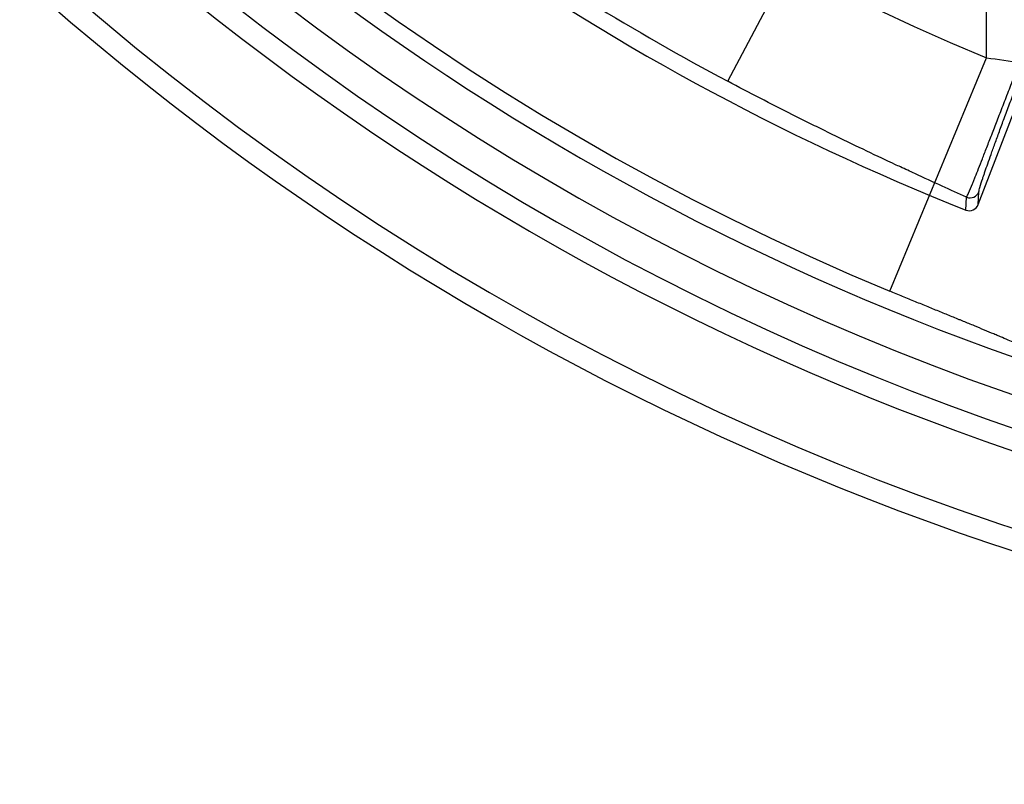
# Model space of a CAD drawing. Header units: millimetres. Extents: x 0 to 297, y 0 to 210.
# Tile 69 of 256: x 142.606 to 142.856, y 92.681 to 92.875. Entities that reach past the tile are written whole.
import ezdxf

# ---------------------------------------------------------------- set-up
doc = ezdxf.new("R2010")
doc.units = ezdxf.units.MM
doc.header["$LTSCALE"] = 16.335
doc.layers.get('0').update_dxf_attribs({"linetype": 'CONTINUOUS'})
doc.layers.add('01_GLOBAL', color=7, linetype='CONTINUOUS')
doc.layers.add('INTFCLR_144815', color=7, linetype='CONTINUOUS')

msp = doc.modelspace()

# ---------------------------------------------------------------- linework, layer by layer
at = {"color": 7, "linetype": 'Continuous'}
msp.add_circle((144.2368034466, 92.193132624), 3.04, dxfattribs=at)
at = {"color": 9, "linetype": 'Continuous'}
msp.add_arc((144.2368034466, 92.193132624), 3.001038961, 92.9674534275, 177.0325465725, dxfattribs=at)
at = {"layer": '01_GLOBAL', "color": 7, "linetype": 'Continuous'}
msp.add_circle((144.2368034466, 92.193132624), 3.08, dxfattribs=at)
at = {"layer": 'INTFCLR_144815', "color": 6, "linetype": 'Continuous'}
msp.add_line((142.8491512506, 92.8280464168), (142.8888099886, 92.93136096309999), dxfattribs=at)
at = {"layer": 'INTFCLR_144815', "color": 9, "linetype": 'Continuous'}
for p, q in [((142.8511902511, 92.8652112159), (142.8511902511, 92.9021583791)), ((142.7857053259, 92.85926059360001), (142.8044151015, 92.8945531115)), ((142.8267323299, 92.80616385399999), (142.851190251, 92.8652112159)), ((142.8460268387, 92.8266739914), (142.8461733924, 92.8299251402)), ((142.8491512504, 92.8280464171), (142.8493013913, 92.8312914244))]:
    msp.add_line(p, q, dxfattribs=at)
at = {"layer": 'INTFCLR_144815', "color": 6, "linetype": 'Continuous'}
for centre, radius, start, end in [((143.076579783, 93.4093562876), 0.6572577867, 108.7136429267, 257.7559644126), ((143.076579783, 93.4093562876), 0.6797433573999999, 205.4855585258, 293.0456409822), ((143.076579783, 93.4093562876), 0.7037433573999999, 205.4849006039, 292.0062088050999), ((143.0769374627, 93.4086159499), 0.62608, 234.5212267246, 248.35715705), ((142.8469102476, 92.8289050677), 0.0023998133, 248.3984439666, 339.0354278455)]:
    msp.add_arc(centre, radius, start, end, dxfattribs=at)
at = {"layer": 'INTFCLR_144815', "color": 9, "linetype": 'Continuous'}
for centre, radius, start, end in [((143.076579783, 93.4093562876), 0.5509009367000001, 52.2436298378, 307.7563701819), ((143.076579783, 93.4093562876), 0.6528896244, 125.9035433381, 247.5002459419), ((143.0765797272, 93.40935632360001), 0.5889772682, 125.9035433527, 247.5002459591), ((143.076579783, 93.4093562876), 0.6663072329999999, 203.8266800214, 313.0809380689), ((143.076579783, 93.4093562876), 0.6743078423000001, 203.8278898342, 312.5732768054), ((143.076579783, 93.4093562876), 0.6983060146, 203.8266800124, 319.1799903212), ((143.0769374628, 93.4086159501), 0.6217776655, 234.6574089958, 242.0704016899), ((142.8470616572, 92.8321556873), 0.002400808, 248.2862014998, 338.8995234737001)]:
    msp.add_arc(centre, radius, start, end, dxfattribs=at)
for points, knots in [([(142.8461733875, 92.8299251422), (142.8463935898, 92.83023526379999), (142.8468457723, 92.8314004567), (142.8474607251, 92.8327933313), (142.848012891, 92.83416732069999), (142.8485273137, 92.8354485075), (142.8492553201, 92.8372838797), (142.8500398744, 92.83927907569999), (142.8507397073, 92.84106848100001), (142.8515324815, 92.84309940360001), (142.8526002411, 92.8458427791), (142.8537167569, 92.8487203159), (142.8546721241, 92.8511853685), (142.8557004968, 92.8538420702), (142.8570349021, 92.85729172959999), (142.8583977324, 92.8608148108), (142.8595187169, 92.86371462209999), (142.8606656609, 92.86668079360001), (142.8621010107, 92.8703933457), (142.8632484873, 92.8733606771), (142.8638197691, 92.87483910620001)], [0, 0, 0, 0, 0.0236430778, 0.0767295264, 0.0951703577, 0.1156249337, 0.1625662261, 0.2178978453, 0.2488969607, 0.2820025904, 0.3534210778, 0.4318912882, 0.4738682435, 0.5177587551, 0.6089771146, 0.7037892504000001, 0.7525738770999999, 0.8022342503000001, 0.9014758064, 1, 1, 1, 1]), ([(142.8493013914, 92.83129142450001), (142.8493188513, 92.8316559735), (142.8496881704, 92.8327883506), (142.8501006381, 92.834171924), (142.8505487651, 92.8354988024), (142.8509681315, 92.8367320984), (142.8515806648, 92.8384903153), (142.8522566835, 92.8403946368), (142.8528685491, 92.8420982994), (142.8535668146, 92.8440289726), (142.8545175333, 92.846632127), (142.8555234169, 92.84935765), (142.8563898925, 92.85168972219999), (142.8573269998, 92.8542007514), (142.8585502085, 92.857457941), (142.8598076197, 92.8607809), (142.8608471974, 92.8635135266), (142.8619137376, 92.86630699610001), (142.8632546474, 92.8698005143), (142.8643330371, 92.8725901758), (142.8648719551, 92.87397914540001)], [0, 0, 0, 0, 0.0240884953, 0.0774495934, 0.0959404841, 0.1164429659, 0.163446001, 0.2188137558, 0.2498198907, 0.2829222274, 0.3543199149, 0.4327323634, 0.4746715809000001, 0.5185218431, 0.6096300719, 0.7043115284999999, 0.7530199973, 0.8025990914, 0.901666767, 1, 1, 1, 1]), ([(142.8511902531, 92.8652112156), (142.854131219, 92.8648051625), (142.8599903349, 92.8639978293), (142.8672978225, 92.86299221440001), (142.8730927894, 92.8621965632), (142.8787615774, 92.8614188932), (142.885687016, 92.860469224), (142.8925030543, 92.8595346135), (142.8971778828, 92.858892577), (142.8997925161, 92.8585330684), (142.903565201, 92.85801385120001), (142.9089961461, 92.8572643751), (142.9159199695, 92.856301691), (142.9208731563, 92.8556050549), (142.9240119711, 92.85515868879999), (142.9259576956, 92.85488062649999), (142.9291037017, 92.85442742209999), (142.9332177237, 92.85382363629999), (142.9370234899, 92.85324480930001), (142.939416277, 92.8528650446), (142.940623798, 92.85266850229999), (142.9421138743, 92.85242008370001), (142.9439397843, 92.8521111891), (142.9457956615, 92.8517191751), (142.946754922, 92.8515090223), (142.9470586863, 92.85136663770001)], [0, 0, 0, 0, 0.0919337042, 0.1831473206, 0.22841583, 0.2730638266, 0.3603307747, 0.4448754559, 0.486103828, 0.5064501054, 0.5266018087, 0.6040297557, 0.6762182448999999, 0.7430669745, 0.7589192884, 0.7743924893, 0.8039303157, 0.8573439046, 0.9031517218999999, 0.9231328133, 0.9323672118, 0.9410339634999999, 0.9699199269, 0.9896115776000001, 1, 1, 1, 1]), ([(142.8461733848, 92.8299251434), (142.8441239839, 92.8308504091), (142.8397557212, 92.8328273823), (142.8347900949, 92.83509960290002), (142.8312600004, 92.8367310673), (142.8295796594, 92.8375110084), (142.8277213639, 92.8383769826), (142.823921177, 92.84015628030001), (142.8179520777, 92.8429881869), (142.8114385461, 92.84614842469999), (142.8067996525, 92.84844017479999), (142.8041028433, 92.84978497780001), (142.8000152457, 92.8518362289), (142.793868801, 92.8549701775), (142.7884291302, 92.8578166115), (142.7857053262, 92.8592605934)], [0, 0, 0, 0, 0.1003529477, 0.2139883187, 0.243710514, 0.2739099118, 0.2966651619, 0.3352078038, 0.4611790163, 0.5915183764, 0.6583051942, 0.6920950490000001, 0.7260091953, 0.8624130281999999, 1, 1, 1, 1]), ([(142.8622126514, 92.790979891), (142.8621158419, 92.7911032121), (142.8617563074, 92.7913499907), (142.8610613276, 92.7917552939), (142.8600319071, 92.7922712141), (142.8586996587, 92.792896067), (142.8570753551, 92.79362016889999), (142.8555492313, 92.79427960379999), (142.8541953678, 92.79485513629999), (142.8526844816, 92.7954914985), (142.8506684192, 92.7963311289), (142.8481058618, 92.7973881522), (142.8460958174, 92.7982127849), (142.8446999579, 92.7987843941), (142.8437328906, 92.7991802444), (142.8420040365, 92.7998875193), (142.8394833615, 92.8009183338), (142.8369226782, 92.8019668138), (142.834827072, 92.8028264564), (142.8326847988, 92.8037064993), (142.8299836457, 92.80481891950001), (142.8278188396, 92.8057137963), (142.8267323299, 92.80616385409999)], [0, 0, 0, 0, 0.0121768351, 0.0331225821, 0.06290057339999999, 0.1013662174, 0.1474915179, 0.2009877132, 0.2304969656, 0.261748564, 0.3283192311, 0.4001164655, 0.4770443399, 0.4970625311, 0.517268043, 0.5582033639, 0.6421411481, 0.7287815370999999, 0.7731123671, 0.8180647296, 0.9086598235, 1, 1, 1, 1])]:
    msp.add_open_spline(points, degree=3, knots=knots, dxfattribs=at)

doc.saveas('drawing.dxf')
